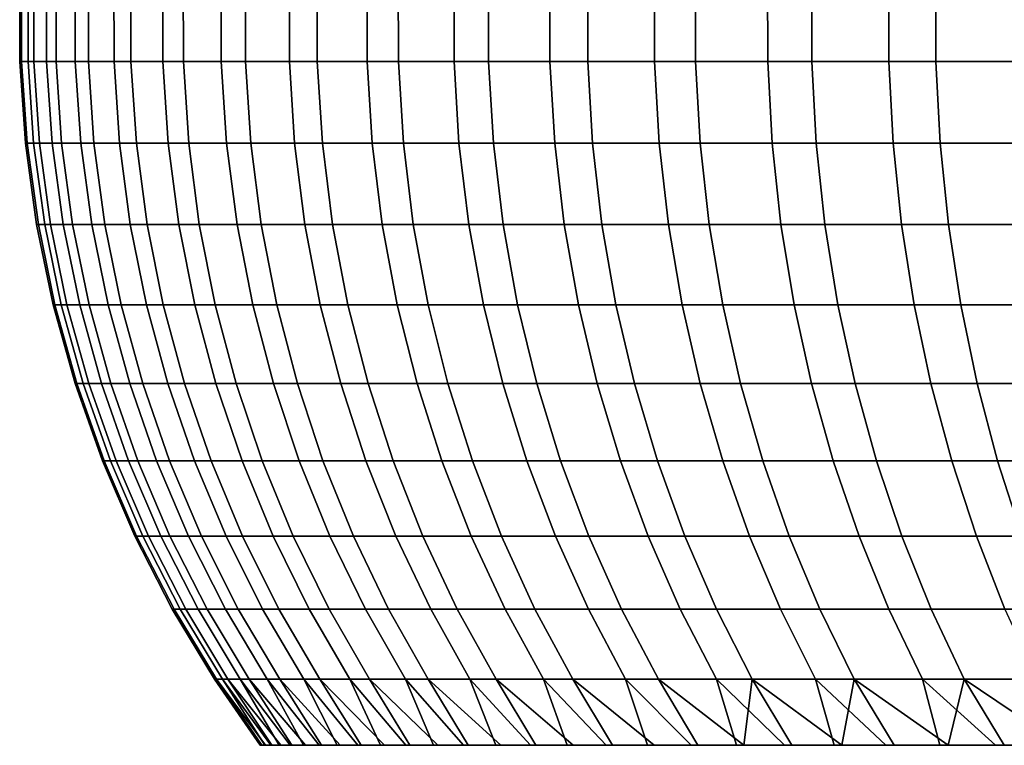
# Model space of a CAD drawing. Header units: metres. Extents: x -365 to 28, y -28 to 28.
# Tile 1 of 256: x -365 to -361, y -3 to 0. Entities that reach past the tile are written whole.
import ezdxf

# ---------------------------------------------------------------- set-up
doc = ezdxf.new("R2010")
doc.units = ezdxf.units.M
doc.layers.add('solid_24_501_103_XXX', color=7, linetype='CONTINUOUS')

msp = doc.modelspace()

# ---------------------------------------------------------------- linework, layer by layer
at = {"layer": 'solid_24_501_103_XXX'}
for points in [[(-365.09848, -0.172356, 246.092911), (-365.090607, -0.172356, 246.889404), (-365.09082, 0.166602, 246.889404), (-365.098663, 0.166602, 246.092911)], [(-365.064026, -0.172356, 245.297134), (-365.09848, -0.172356, 246.092911), (-365.098663, 0.166602, 246.092911), (-365.064209, 0.166602, 245.297119)], [(-365.090607, -0.172356, 246.889404), (-365.040466, -0.172356, 247.684357), (-365.04068, 0.166602, 247.684372), (-365.09082, 0.166602, 246.889404)], [(-364.987396, -0.172356, 244.504288), (-365.064026, -0.172356, 245.297134), (-365.064209, 0.166602, 245.297119), (-364.987579, 0.166602, 244.504272)], [(-365.040466, -0.172356, 247.684357), (-364.948212, -0.172356, 248.475525), (-364.948395, 0.166602, 248.47554), (-365.04068, 0.166602, 247.684372)], [(-364.868744, -0.172356, 243.716644), (-364.987396, -0.172356, 244.504288), (-364.987579, 0.166602, 244.504272), (-364.868958, 0.166602, 243.716614)], [(-364.948212, -0.172356, 248.475525), (-364.814056, -0.172356, 249.260666), (-364.81424, 0.166602, 249.260712), (-364.948395, 0.166602, 248.47554)], [(-364.708466, -0.172356, 242.936417), (-364.868744, -0.172356, 243.716644), (-364.868958, 0.166602, 243.716614), (-364.708649, 0.166602, 242.936371)], [(-364.814056, -0.172356, 249.260666), (-364.638428, -0.172356, 250.037598), (-364.638611, 0.166602, 250.037643), (-364.81424, 0.166602, 249.260712)], [(-364.506989, -0.172356, 242.165787), (-364.708466, -0.172356, 242.936417), (-364.708649, 0.166602, 242.936371), (-364.507172, 0.166602, 242.165726)], [(-364.638428, -0.172356, 250.037598), (-364.421783, -0.172356, 250.804092), (-364.421967, 0.166602, 250.804153), (-364.638611, 0.166602, 250.037643)], [(-364.264862, -0.172356, 241.406952), (-364.506989, -0.172356, 242.165787), (-364.507172, 0.166602, 242.165726), (-364.265045, 0.166602, 241.406876)], [(-364.421783, -0.172356, 250.804092), (-364.164734, -0.172356, 251.558014), (-364.164917, 0.166602, 251.558075), (-364.421967, 0.166602, 250.804153)], [(-363.982819, -0.172356, 240.662033), (-364.264862, -0.172356, 241.406952), (-364.265045, 0.166602, 241.406876), (-363.983002, 0.166602, 240.661957)], [(-364.164734, -0.172356, 251.558014), (-363.868042, -0.172356, 252.297211), (-363.868195, 0.166602, 252.297287), (-364.164917, 0.166602, 251.558075)], [(-363.661591, -0.172356, 239.933136), (-363.982819, -0.172356, 240.662033), (-363.983002, 0.166602, 240.661957), (-363.661774, 0.166602, 239.93306)], [(-363.868042, -0.172356, 252.297211), (-363.532501, -0.172356, 253.019623), (-363.532684, 0.166602, 253.019714), (-363.868195, 0.166602, 252.297287)], [(-363.302124, -0.172356, 239.222336), (-363.661591, -0.172356, 239.933136), (-363.661774, 0.166602, 239.93306), (-363.302307, 0.166602, 239.222244)], [(-363.532501, -0.172356, 253.019623), (-363.159088, -0.172356, 253.723206), (-363.159241, 0.166602, 253.723297), (-363.532684, 0.166602, 253.019714)], [(-362.905457, -0.172356, 238.531616), (-363.302124, -0.172356, 239.222336), (-363.302307, 0.166602, 239.222244), (-362.905609, 0.166602, 238.531509)], [(-363.159088, -0.172356, 253.723206), (-362.74884, -0.172356, 254.40596), (-362.748993, 0.166602, 254.406067), (-363.159241, 0.166602, 253.723297)], [(-362.472626, -0.172356, 237.86293), (-362.905457, -0.172356, 238.531616), (-362.905609, 0.166602, 238.531509), (-362.472809, 0.166602, 237.862823)], [(-362.74884, -0.172356, 254.40596), (-362.302917, -0.172356, 255.065979), (-362.30307, 0.166602, 255.066086), (-362.748993, 0.166602, 254.406067)], [(-362.004944, -0.172356, 237.21817), (-362.472626, -0.172356, 237.86293), (-362.472809, 0.166602, 237.862823), (-362.005096, 0.166602, 237.218048)], [(-362.302917, -0.172356, 255.065979), (-361.822601, -0.172356, 255.701385), (-361.822754, 0.166602, 255.701508), (-362.30307, 0.166602, 255.066086)], [(-361.503662, -0.172356, 236.599152), (-362.004944, -0.172356, 237.21817), (-362.005096, 0.166602, 237.218048), (-361.503815, 0.166602, 236.59903)], [(-361.822601, -0.172356, 255.701385), (-361.309204, -0.172356, 256.310394), (-361.309357, 0.166602, 256.310516), (-361.822754, 0.166602, 255.701508)], [(-360.970245, -0.172356, 236.007614), (-361.503662, -0.172356, 236.599152), (-361.503815, 0.166602, 236.59903), (-360.970367, 0.166602, 236.007477)], [(-361.309204, -0.172356, 256.310394), (-360.764221, -0.172356, 256.891296), (-360.764343, 0.166602, 256.891418), (-361.309357, 0.166602, 256.310516)], [(-365.075317, -0.510523, 246.093292), (-365.067474, -0.510523, 246.888565), (-365.090607, -0.172356, 246.889404), (-365.09848, -0.172356, 246.092911)], [(-365.040924, -0.510523, 245.298737), (-365.075317, -0.510523, 246.093292), (-365.09848, -0.172356, 246.092911), (-365.064026, -0.172356, 245.297134)], [(-365.067474, -0.510523, 246.888565), (-365.017426, -0.510523, 247.682281), (-365.040466, -0.172356, 247.684357), (-365.090607, -0.172356, 246.889404)], [(-364.964386, -0.510523, 244.507141), (-365.040924, -0.510523, 245.298737), (-365.064026, -0.172356, 245.297134), (-364.987396, -0.172356, 244.504288)], [(-365.017426, -0.510523, 247.682281), (-364.925293, -0.510523, 248.472229), (-364.948212, -0.172356, 248.475525), (-365.040466, -0.172356, 247.684357)], [(-364.845947, -0.510523, 243.720703), (-364.964386, -0.510523, 244.507141), (-364.987396, -0.172356, 244.504288), (-364.868744, -0.172356, 243.716644)], [(-364.925293, -0.510523, 248.472229), (-364.791351, -0.510523, 249.256165), (-364.814056, -0.172356, 249.260666), (-364.948212, -0.172356, 248.475525)], [(-364.685913, -0.510523, 242.941681), (-364.845947, -0.510523, 243.720703), (-364.868744, -0.172356, 243.716644), (-364.708466, -0.172356, 242.936417)], [(-364.791351, -0.510523, 249.256165), (-364.615967, -0.510523, 250.031891), (-364.638428, -0.172356, 250.037598), (-364.814056, -0.172356, 249.260666)], [(-364.484741, -0.510523, 242.172241), (-364.685913, -0.510523, 242.941681), (-364.708466, -0.172356, 242.936417), (-364.506989, -0.172356, 242.165787)], [(-364.615967, -0.510523, 250.031891), (-364.399658, -0.510523, 250.797211), (-364.421783, -0.172356, 250.804092), (-364.638428, -0.172356, 250.037598)], [(-364.243011, -0.510523, 241.414566), (-364.484741, -0.510523, 242.172241), (-364.506989, -0.172356, 242.165787), (-364.264862, -0.172356, 241.406952)], [(-364.399658, -0.510523, 250.797211), (-364.143005, -0.510523, 251.549957), (-364.164734, -0.172356, 251.558014), (-364.421783, -0.172356, 250.804092)], [(-363.961365, -0.510523, 240.670807), (-364.243011, -0.510523, 241.414566), (-364.264862, -0.172356, 241.406952), (-363.982819, -0.172356, 240.662033)], [(-364.143005, -0.510523, 251.549957), (-363.846771, -0.510523, 252.288025), (-363.868042, -0.172356, 252.297211), (-364.164734, -0.172356, 251.558014)], [(-363.640656, -0.510523, 239.943039), (-363.961365, -0.510523, 240.670807), (-363.982819, -0.172356, 240.662033), (-363.661591, -0.172356, 239.933136)], [(-363.846771, -0.510523, 252.288025), (-363.511749, -0.510523, 253.009323), (-363.532501, -0.172356, 253.019623), (-363.868042, -0.172356, 252.297211)], [(-363.281769, -0.510523, 239.233322), (-363.640656, -0.510523, 239.943039), (-363.661591, -0.172356, 239.933136), (-363.302124, -0.172356, 239.222336)], [(-363.511749, -0.510523, 253.009323), (-363.138916, -0.510523, 253.711807), (-363.159088, -0.172356, 253.723206), (-363.532501, -0.172356, 253.019623)], [(-362.885681, -0.510523, 238.543671), (-363.281769, -0.510523, 239.233322), (-363.302124, -0.172356, 239.222336), (-362.905457, -0.172356, 238.531616)], [(-363.138916, -0.510523, 253.711807), (-362.729309, -0.510523, 254.393509), (-362.74884, -0.172356, 254.40596), (-363.159088, -0.172356, 253.723206)], [(-362.453522, -0.510523, 237.876022), (-362.885681, -0.510523, 238.543671), (-362.905457, -0.172356, 238.531616), (-362.472626, -0.172356, 237.86293)], [(-362.729309, -0.510523, 254.393509), (-362.284088, -0.510523, 255.052505), (-362.302917, -0.172356, 255.065979), (-362.74884, -0.172356, 254.40596)], [(-361.986572, -0.510523, 237.232254), (-362.453522, -0.510523, 237.876022), (-362.472626, -0.172356, 237.86293), (-362.004944, -0.172356, 237.21817)], [(-362.284088, -0.510523, 255.052505), (-361.804504, -0.510523, 255.686935), (-361.822601, -0.172356, 255.701385), (-362.302917, -0.172356, 255.065979)], [(-361.486053, -0.510523, 236.614197), (-361.986572, -0.510523, 237.232254), (-362.004944, -0.172356, 237.21817), (-361.503662, -0.172356, 236.599152)], [(-361.804504, -0.510523, 255.686935), (-361.291901, -0.510523, 256.295013), (-361.309204, -0.172356, 256.310394), (-361.822601, -0.172356, 255.701385)], [(-360.953461, -0.510523, 236.023575), (-361.486053, -0.510523, 236.614197), (-361.503662, -0.172356, 236.599152), (-360.970245, -0.172356, 236.007614)], [(-361.291901, -0.510523, 256.295013), (-360.747742, -0.510523, 256.875), (-360.764221, -0.172356, 256.891296), (-361.309204, -0.172356, 256.310394)], [(-365.075317, -0.510523, 246.093292), (-365.040924, -0.510523, 245.298737), (-364.995026, -0.846343, 245.301956), (-365.029297, -0.846343, 246.09407)], [(-365.067474, -0.510523, 246.888565), (-365.075317, -0.510523, 246.093292), (-365.029297, -0.846343, 246.09407), (-365.021484, -0.846343, 246.886887)], [(-365.017426, -0.510523, 247.682281), (-365.067474, -0.510523, 246.888565), (-365.021484, -0.846343, 246.886887), (-364.971588, -0.846343, 247.678162)], [(-365.040924, -0.510523, 245.298737), (-364.964386, -0.510523, 244.507141), (-364.918732, -0.846343, 244.512772), (-364.995026, -0.846343, 245.301956)], [(-364.925293, -0.510523, 248.472229), (-365.017426, -0.510523, 247.682281), (-364.971588, -0.846343, 247.678162), (-364.87973, -0.846343, 248.465683)], [(-364.964386, -0.510523, 244.507141), (-364.845947, -0.510523, 243.720703), (-364.800629, -0.846343, 243.72876), (-364.918732, -0.846343, 244.512772)], [(-364.791351, -0.510523, 249.256165), (-364.925293, -0.510523, 248.472229), (-364.87973, -0.846343, 248.465683), (-364.746216, -0.846343, 249.247208)], [(-364.845947, -0.510523, 243.720703), (-364.685913, -0.510523, 242.941681), (-364.641113, -0.846343, 242.952133), (-364.800629, -0.846343, 243.72876)], [(-364.615967, -0.510523, 250.031891), (-364.791351, -0.510523, 249.256165), (-364.746216, -0.846343, 249.247208), (-364.571381, -0.846343, 250.020554)], [(-364.685913, -0.510523, 242.941681), (-364.484741, -0.510523, 242.172241), (-364.440552, -0.846343, 242.185059), (-364.641113, -0.846343, 242.952133)], [(-364.399658, -0.510523, 250.797211), (-364.615967, -0.510523, 250.031891), (-364.571381, -0.846343, 250.020554), (-364.355713, -0.846343, 250.783508)], [(-364.484741, -0.510523, 242.172241), (-364.243011, -0.510523, 241.414566), (-364.199554, -0.846343, 241.429718), (-364.440552, -0.846343, 242.185059)], [(-364.143005, -0.510523, 251.549957), (-364.399658, -0.510523, 250.797211), (-364.355713, -0.846343, 250.783508), (-364.099884, -0.846343, 251.533951)], [(-364.243011, -0.510523, 241.414566), (-363.961365, -0.510523, 240.670807), (-363.918793, -0.846343, 240.688232), (-364.199554, -0.846343, 241.429718)], [(-363.846771, -0.510523, 252.288025), (-364.143005, -0.510523, 251.549957), (-364.099884, -0.846343, 251.533951), (-363.804535, -0.846343, 252.269745)], [(-363.961365, -0.510523, 240.670807), (-363.640656, -0.510523, 239.943039), (-363.59906, -0.846343, 239.962708), (-363.918793, -0.846343, 240.688232)], [(-363.511749, -0.510523, 253.009323), (-363.846771, -0.510523, 252.288025), (-363.804535, -0.846343, 252.269745), (-363.470551, -0.846343, 252.988831)], [(-363.640656, -0.510523, 239.943039), (-363.281769, -0.510523, 239.233322), (-363.241241, -0.846343, 239.255173), (-363.59906, -0.846343, 239.962708)], [(-363.138916, -0.510523, 253.711807), (-363.511749, -0.510523, 253.009323), (-363.470551, -0.846343, 252.988831), (-363.098846, -0.846343, 253.689163)], [(-363.281769, -0.510523, 239.233322), (-362.885681, -0.510523, 238.543671), (-362.846405, -0.846343, 238.567642), (-363.241241, -0.846343, 239.255173)], [(-362.729309, -0.510523, 254.393509), (-363.138916, -0.510523, 253.711807), (-363.098846, -0.846343, 253.689163), (-362.690521, -0.846343, 254.368774)], [(-362.885681, -0.510523, 238.543671), (-362.453522, -0.510523, 237.876022), (-362.415588, -0.846343, 237.902054), (-362.846405, -0.846343, 238.567642)], [(-362.284088, -0.510523, 255.052505), (-362.729309, -0.510523, 254.393509), (-362.690521, -0.846343, 254.368774), (-362.246643, -0.846343, 255.025742)], [(-362.453522, -0.510523, 237.876022), (-361.986572, -0.510523, 237.232254), (-361.950043, -0.846343, 237.260269), (-362.415588, -0.846343, 237.902054)], [(-361.804504, -0.510523, 255.686935), (-362.284088, -0.510523, 255.052505), (-362.246643, -0.846343, 255.025742), (-361.768524, -0.846343, 255.658218)], [(-361.986572, -0.510523, 237.232254), (-361.486053, -0.510523, 236.614197), (-361.45108, -0.846343, 236.644104), (-361.950043, -0.846343, 237.260269)], [(-361.291901, -0.510523, 256.295013), (-361.804504, -0.510523, 255.686935), (-361.768524, -0.846343, 255.658218), (-361.257507, -0.846343, 256.264404)], [(-361.486053, -0.510523, 236.614197), (-360.953461, -0.510523, 236.023575), (-360.920105, -0.846343, 236.055298), (-361.45108, -0.846343, 236.644104)], [(-360.747742, -0.510523, 256.875), (-361.291901, -0.510523, 256.295013), (-361.257507, -0.846343, 256.264404), (-360.715027, -0.846343, 256.842621)], [(-365.029297, -0.846343, 246.09407), (-364.995026, -0.846343, 245.301956), (-364.926514, -1.178274, 245.306747), (-364.960632, -1.178274, 246.095215)], [(-365.021484, -0.846343, 246.886887), (-365.029297, -0.846343, 246.09407), (-364.960632, -1.178274, 246.095215), (-364.95285, -1.178274, 246.884384)], [(-364.971588, -0.846343, 247.678162), (-365.021484, -0.846343, 246.886887), (-364.95285, -1.178274, 246.884384), (-364.903198, -1.178274, 247.672028)], [(-364.995026, -0.846343, 245.301956), (-364.918732, -0.846343, 244.512772), (-364.850586, -1.178274, 244.521194), (-364.926514, -1.178274, 245.306747)], [(-364.87973, -0.846343, 248.465683), (-364.971588, -0.846343, 247.678162), (-364.903198, -1.178274, 247.672028), (-364.811768, -1.178274, 248.455917)], [(-364.918732, -0.846343, 244.512772), (-364.800629, -0.846343, 243.72876), (-364.733032, -1.178274, 243.740784), (-364.850586, -1.178274, 244.521194)], [(-364.746216, -0.846343, 249.247208), (-364.87973, -0.846343, 248.465683), (-364.811768, -1.178274, 248.455917), (-364.678864, -1.178274, 249.233856)], [(-364.800629, -0.846343, 243.72876), (-364.641113, -0.846343, 242.952133), (-364.574219, -1.178274, 242.967728), (-364.733032, -1.178274, 243.740784)], [(-364.571381, -0.846343, 250.020554), (-364.746216, -0.846343, 249.247208), (-364.678864, -1.178274, 249.233856), (-364.504822, -1.178274, 250.003632)], [(-364.641113, -0.846343, 242.952133), (-364.440552, -0.846343, 242.185059), (-364.374603, -1.178274, 242.204178), (-364.574219, -1.178274, 242.967728)], [(-364.355713, -0.846343, 250.783508), (-364.571381, -0.846343, 250.020554), (-364.504822, -1.178274, 250.003632), (-364.290161, -1.178274, 250.763092)], [(-364.440552, -0.846343, 242.185059), (-364.199554, -0.846343, 241.429718), (-364.134705, -1.178274, 241.452316), (-364.374603, -1.178274, 242.204178)], [(-364.099884, -0.846343, 251.533951), (-364.355713, -0.846343, 250.783508), (-364.290161, -1.178274, 250.763092), (-364.035492, -1.178274, 251.510086)], [(-364.199554, -0.846343, 241.429718), (-363.918793, -0.846343, 240.688232), (-363.855255, -1.178274, 240.714249), (-364.134705, -1.178274, 241.452316)], [(-363.804535, -0.846343, 252.269745), (-364.099884, -0.846343, 251.533951), (-364.035492, -1.178274, 251.510086), (-363.741516, -1.178274, 252.242493)], [(-363.918793, -0.846343, 240.688232), (-363.59906, -0.846343, 239.962708), (-363.536987, -1.178274, 239.992065), (-363.855255, -1.178274, 240.714249)], [(-363.470551, -0.846343, 252.988831), (-363.804535, -0.846343, 252.269745), (-363.741516, -1.178274, 252.242493), (-363.409058, -1.178274, 252.958267)], [(-363.59906, -0.846343, 239.962708), (-363.241241, -0.846343, 239.255173), (-363.180817, -1.178274, 239.287781), (-363.536987, -1.178274, 239.992065)], [(-363.098846, -0.846343, 253.689163), (-363.470551, -0.846343, 252.988831), (-363.409058, -1.178274, 252.958267), (-363.039093, -1.178274, 253.655365)], [(-363.241241, -0.846343, 239.255173), (-362.846405, -0.846343, 238.567642), (-362.787781, -1.178274, 238.603409), (-363.180817, -1.178274, 239.287781)], [(-362.690521, -0.846343, 254.368774), (-363.098846, -0.846343, 253.689163), (-363.039093, -1.178274, 253.655365), (-362.632599, -1.178274, 254.331848)], [(-362.846405, -0.846343, 238.567642), (-362.415588, -0.846343, 237.902054), (-362.358948, -1.178274, 237.940872), (-362.787781, -1.178274, 238.603409)], [(-362.246643, -0.846343, 255.025742), (-362.690521, -0.846343, 254.368774), (-362.632599, -1.178274, 254.331848), (-362.190796, -1.178274, 254.985809)], [(-362.415588, -0.846343, 237.902054), (-361.950043, -0.846343, 237.260269), (-361.895538, -1.178274, 237.302048), (-362.358948, -1.178274, 237.940872)], [(-361.768524, -0.846343, 255.658218), (-362.246643, -0.846343, 255.025742), (-362.190796, -1.178274, 254.985809), (-361.714874, -1.178274, 255.615372)], [(-361.950043, -0.846343, 237.260269), (-361.45108, -0.846343, 236.644104), (-361.398895, -1.178274, 236.688705), (-361.895538, -1.178274, 237.302048)], [(-361.257507, -0.846343, 256.264404), (-361.768524, -0.846343, 255.658218), (-361.714874, -1.178274, 255.615372), (-361.206207, -1.178274, 256.218781)], [(-361.45108, -0.846343, 236.644104), (-360.920105, -0.846343, 236.055298), (-360.870361, -1.178274, 236.102615), (-361.398895, -1.178274, 236.688705)], [(-360.715027, -0.846343, 256.842621), (-361.257507, -0.846343, 256.264404), (-361.206207, -1.178274, 256.218781), (-360.666229, -1.178274, 256.794342)], [(-364.960632, -1.178274, 246.095215), (-364.926514, -1.178274, 245.306747), (-364.835754, -1.504789, 245.313095), (-364.869659, -1.504789, 246.096725)], [(-364.95285, -1.178274, 246.884384), (-364.960632, -1.178274, 246.095215), (-364.869659, -1.504789, 246.096725), (-364.861938, -1.504789, 246.881073)], [(-364.903198, -1.178274, 247.672028), (-364.95285, -1.178274, 246.884384), (-364.861938, -1.504789, 246.881073), (-364.812561, -1.504789, 247.663895)], [(-364.926514, -1.178274, 245.306747), (-364.850586, -1.178274, 244.521194), (-364.760284, -1.504789, 244.532349), (-364.835754, -1.504789, 245.313095)], [(-364.811768, -1.178274, 248.455917), (-364.903198, -1.178274, 247.672028), (-364.812561, -1.504789, 247.663895), (-364.72168, -1.504789, 248.442978)], [(-364.850586, -1.178274, 244.521194), (-364.733032, -1.178274, 243.740784), (-364.643463, -1.504789, 243.756729), (-364.760284, -1.504789, 244.532349)], [(-364.678864, -1.178274, 249.233856), (-364.811768, -1.178274, 248.455917), (-364.72168, -1.504789, 248.442978), (-364.5896, -1.504789, 249.216156)], [(-364.733032, -1.178274, 243.740784), (-364.574219, -1.178274, 242.967728), (-364.485626, -1.504789, 242.988403), (-364.643463, -1.504789, 243.756729)], [(-364.504822, -1.178274, 250.003632), (-364.678864, -1.178274, 249.233856), (-364.5896, -1.504789, 249.216156), (-364.416626, -1.504789, 249.981216)], [(-364.574219, -1.178274, 242.967728), (-364.374603, -1.178274, 242.204178), (-364.287201, -1.504789, 242.229538), (-364.485626, -1.504789, 242.988403)], [(-364.290161, -1.178274, 250.763092), (-364.504822, -1.178274, 250.003632), (-364.416626, -1.504789, 249.981216), (-364.203278, -1.504789, 250.736023)], [(-364.374603, -1.178274, 242.204178), (-364.134705, -1.178274, 241.452316), (-364.048798, -1.504789, 241.482269), (-364.287201, -1.504789, 242.229538)], [(-364.035492, -1.178274, 251.510086), (-364.290161, -1.178274, 250.763092), (-364.203278, -1.504789, 250.736023), (-363.950165, -1.504789, 251.478439)], [(-364.134705, -1.178274, 241.452316), (-363.855255, -1.178274, 240.714249), (-363.771027, -1.504789, 240.748718), (-364.048798, -1.504789, 241.482269)], [(-363.741516, -1.178274, 252.242493), (-364.035492, -1.178274, 251.510086), (-363.950165, -1.504789, 251.478439), (-363.65799, -1.504789, 252.20636)], [(-363.855255, -1.178274, 240.714249), (-363.536987, -1.178274, 239.992065), (-363.454712, -1.504789, 240.03096), (-363.771027, -1.504789, 240.748718)], [(-363.409058, -1.178274, 252.958267), (-363.741516, -1.178274, 252.242493), (-363.65799, -1.504789, 252.20636), (-363.327576, -1.504789, 252.917755)], [(-363.536987, -1.178274, 239.992065), (-363.180817, -1.178274, 239.287781), (-363.100739, -1.504789, 239.330994), (-363.454712, -1.504789, 240.03096)], [(-363.039093, -1.178274, 253.655365), (-363.409058, -1.178274, 252.958267), (-363.327576, -1.504789, 252.917755), (-362.959869, -1.504789, 253.610596)], [(-363.180817, -1.178274, 239.287781), (-362.787781, -1.178274, 238.603409), (-362.710083, -1.504789, 238.650818), (-363.100739, -1.504789, 239.330994)], [(-362.632599, -1.178274, 254.331848), (-363.039093, -1.178274, 253.655365), (-362.959869, -1.504789, 253.610596), (-362.555878, -1.504789, 254.282928)], [(-362.787781, -1.178274, 238.603409), (-362.358948, -1.178274, 237.940872), (-362.283905, -1.504789, 237.992325), (-362.710083, -1.504789, 238.650818)], [(-362.190796, -1.178274, 254.985809), (-362.632599, -1.178274, 254.331848), (-362.555878, -1.504789, 254.282928), (-362.11676, -1.504789, 254.932877)], [(-362.358948, -1.178274, 237.940872), (-361.895538, -1.178274, 237.302048), (-361.823334, -1.504789, 237.357407), (-362.283905, -1.504789, 237.992325)], [(-361.714874, -1.178274, 255.615372), (-362.190796, -1.178274, 254.985809), (-362.11676, -1.504789, 254.932877), (-361.643768, -1.504789, 255.558594)], [(-361.895538, -1.178274, 237.302048), (-361.398895, -1.178274, 236.688705), (-361.329712, -1.504789, 236.747833), (-361.823334, -1.504789, 237.357407)], [(-361.206207, -1.178274, 256.218781), (-361.714874, -1.178274, 255.615372), (-361.643768, -1.504789, 255.558594), (-361.138214, -1.504789, 256.158295)], [(-361.398895, -1.178274, 236.688705), (-360.870361, -1.178274, 236.102615), (-360.804413, -1.504789, 236.165329), (-361.329712, -1.504789, 236.747833)], [(-360.666229, -1.178274, 256.794342), (-361.206207, -1.178274, 256.218781), (-361.138214, -1.504789, 256.158295), (-360.601532, -1.504789, 256.730347)], [(-364.869659, -1.504789, 246.096725), (-364.835754, -1.504789, 245.313095), (-364.723114, -1.824389, 245.320969), (-364.756775, -1.824389, 246.098618)], [(-364.861938, -1.504789, 246.881073), (-364.869659, -1.504789, 246.096725), (-364.756775, -1.824389, 246.098618), (-364.749084, -1.824389, 246.876953)], [(-364.812561, -1.504789, 247.663895), (-364.861938, -1.504789, 246.881073), (-364.749084, -1.824389, 246.876953), (-364.700104, -1.824389, 247.653793)], [(-364.835754, -1.504789, 245.313095), (-364.760284, -1.504789, 244.532349), (-364.648224, -1.824389, 244.546204), (-364.723114, -1.824389, 245.320969)], [(-364.72168, -1.504789, 248.442978), (-364.812561, -1.504789, 247.663895), (-364.700104, -1.824389, 247.653793), (-364.609924, -1.824389, 248.426926)], [(-364.760284, -1.504789, 244.532349), (-364.643463, -1.504789, 243.756729), (-364.532288, -1.824389, 243.776505), (-364.648224, -1.824389, 244.546204)], [(-364.5896, -1.504789, 249.216156), (-364.72168, -1.504789, 248.442978), (-364.609924, -1.824389, 248.426926), (-364.478851, -1.824389, 249.194183)], [(-364.643463, -1.504789, 243.756729), (-364.485626, -1.504789, 242.988403), (-364.375641, -1.824389, 243.014053), (-364.532288, -1.824389, 243.776505)], [(-364.416626, -1.504789, 249.981216), (-364.5896, -1.504789, 249.216156), (-364.478851, -1.824389, 249.194183), (-364.30719, -1.824389, 249.9534)], [(-364.485626, -1.504789, 242.988403), (-364.287201, -1.504789, 242.229538), (-364.178772, -1.824389, 242.260986), (-364.375641, -1.824389, 243.014053)], [(-364.203278, -1.504789, 250.736023), (-364.416626, -1.504789, 249.981216), (-364.30719, -1.824389, 249.9534), (-364.09549, -1.824389, 250.702438)], [(-364.287201, -1.504789, 242.229538), (-364.048798, -1.504789, 241.482269), (-363.942169, -1.824389, 241.51944), (-364.178772, -1.824389, 242.260986)], [(-363.950165, -1.504789, 251.478439), (-364.203278, -1.504789, 250.736023), (-364.09549, -1.824389, 250.702438), (-363.844299, -1.824389, 251.439178)], [(-364.048798, -1.504789, 241.482269), (-363.771027, -1.504789, 240.748718), (-363.666534, -1.824389, 240.791489), (-363.942169, -1.824389, 241.51944)], [(-363.65799, -1.504789, 252.20636), (-363.950165, -1.504789, 251.478439), (-363.844299, -1.824389, 251.439178), (-363.554352, -1.824389, 252.161545)], [(-363.771027, -1.504789, 240.748718), (-363.454712, -1.504789, 240.03096), (-363.352631, -1.824389, 240.079208), (-363.666534, -1.824389, 240.791489)], [(-363.327576, -1.504789, 252.917755), (-363.65799, -1.504789, 252.20636), (-363.554352, -1.824389, 252.161545), (-363.226471, -1.824389, 252.867493)], [(-363.454712, -1.504789, 240.03096), (-363.100739, -1.504789, 239.330994), (-363.001373, -1.824389, 239.384598), (-363.352631, -1.824389, 240.079208)], [(-362.959869, -1.504789, 253.610596), (-363.327576, -1.504789, 252.917755), (-363.226471, -1.824389, 252.867493), (-362.861572, -1.824389, 253.555023)], [(-363.100739, -1.504789, 239.330994), (-362.710083, -1.504789, 238.650818), (-362.613708, -1.824389, 238.709625), (-363.001373, -1.824389, 239.384598)], [(-362.555878, -1.504789, 254.282928), (-362.959869, -1.504789, 253.610596), (-362.861572, -1.824389, 253.555023), (-362.460693, -1.824389, 254.222229)], [(-362.710083, -1.504789, 238.650818), (-362.283905, -1.504789, 237.992325), (-362.190765, -1.824389, 238.056183), (-362.613708, -1.824389, 238.709625)], [(-362.11676, -1.504789, 254.932877), (-362.555878, -1.504789, 254.282928), (-362.460693, -1.824389, 254.222229), (-362.024933, -1.824389, 254.867203)], [(-362.283905, -1.504789, 237.992325), (-361.823334, -1.504789, 237.357407), (-361.733734, -1.824389, 237.426117), (-362.190765, -1.824389, 238.056183)], [(-361.643768, -1.504789, 255.558594), (-362.11676, -1.504789, 254.932877), (-362.024933, -1.824389, 254.867203), (-361.555542, -1.824389, 255.488129)], [(-361.823334, -1.504789, 237.357407), (-361.329712, -1.504789, 236.747833), (-361.243866, -1.824389, 236.821198), (-361.733734, -1.824389, 237.426117)], [(-361.138214, -1.504789, 256.158295), (-361.643768, -1.504789, 255.558594), (-361.555542, -1.824389, 255.488129), (-361.053864, -1.824389, 256.083252)], [(-361.329712, -1.504789, 236.747833), (-360.804413, -1.504789, 236.165329), (-360.722595, -1.824389, 236.243149), (-361.243866, -1.824389, 236.821198)], [(-360.601532, -1.504789, 256.730347), (-361.138214, -1.504789, 256.158295), (-361.053864, -1.824389, 256.083252), (-360.521271, -1.824389, 256.650909)], [(-364.756775, -1.824389, 246.098618), (-364.723114, -1.824389, 245.320969), (-364.589142, -2.135605, 245.330338), (-364.622467, -2.135605, 246.100861)], [(-364.749084, -1.824389, 246.876953), (-364.756775, -1.824389, 246.098618), (-364.622467, -2.135605, 246.100861), (-364.614868, -2.135605, 246.87207)], [(-364.700104, -1.824389, 247.653793), (-364.749084, -1.824389, 246.876953), (-364.614868, -2.135605, 246.87207), (-364.566315, -2.135605, 247.641785)], [(-364.723114, -1.824389, 245.320969), (-364.648224, -1.824389, 244.546204), (-364.514923, -2.135605, 244.562668), (-364.589142, -2.135605, 245.330338)], [(-364.609924, -1.824389, 248.426926), (-364.700104, -1.824389, 247.653793), (-364.566315, -2.135605, 247.641785), (-364.47699, -2.135605, 248.407837)], [(-364.648224, -1.824389, 244.546204), (-364.532288, -1.824389, 243.776505), (-364.400055, -2.135605, 243.800018), (-364.514923, -2.135605, 244.562668)], [(-364.478851, -1.824389, 249.194183), (-364.609924, -1.824389, 248.426926), (-364.47699, -2.135605, 248.407837), (-364.347107, -2.135605, 249.16806)], [(-364.532288, -1.824389, 243.776505), (-364.375641, -1.824389, 243.014053), (-364.244873, -2.135605, 243.044556), (-364.400055, -2.135605, 243.800018)], [(-364.30719, -1.824389, 249.9534), (-364.478851, -1.824389, 249.194183), (-364.347107, -2.135605, 249.16806), (-364.177032, -2.135605, 249.920319)], [(-364.375641, -1.824389, 243.014053), (-364.178772, -1.824389, 242.260986), (-364.049774, -2.135605, 242.298401), (-364.244873, -2.135605, 243.044556)], [(-364.09549, -1.824389, 250.702438), (-364.30719, -1.824389, 249.9534), (-364.177032, -2.135605, 249.920319), (-363.967255, -2.135605, 250.662491)], [(-364.178772, -1.824389, 242.260986), (-363.942169, -1.824389, 241.51944), (-363.815338, -2.135605, 241.563644), (-364.049774, -2.135605, 242.298401)], [(-363.844299, -1.824389, 251.439178), (-364.09549, -1.824389, 250.702438), (-363.967255, -2.135605, 250.662491), (-363.718384, -2.135605, 251.392471)], [(-363.942169, -1.824389, 241.51944), (-363.666534, -1.824389, 240.791489), (-363.542236, -2.135605, 240.842377), (-363.815338, -2.135605, 241.563644)], [(-363.554352, -1.824389, 252.161545), (-363.844299, -1.824389, 251.439178), (-363.718384, -2.135605, 251.392471), (-363.431091, -2.135605, 252.108215)], [(-363.666534, -1.824389, 240.791489), (-363.352631, -1.824389, 240.079208), (-363.231232, -2.135605, 240.136612), (-363.542236, -2.135605, 240.842377)], [(-363.226471, -1.824389, 252.867493), (-363.554352, -1.824389, 252.161545), (-363.431091, -2.135605, 252.108215), (-363.106201, -2.135605, 252.807693)], [(-363.352631, -1.824389, 240.079208), (-363.001373, -1.824389, 239.384598), (-362.883179, -2.135605, 239.44838), (-363.231232, -2.135605, 240.136612)], [(-362.861572, -1.824389, 253.555023), (-363.226471, -1.824389, 252.867493), (-363.106201, -2.135605, 252.807693), (-362.744659, -2.135605, 253.488937)], [(-363.001373, -1.824389, 239.384598), (-362.613708, -1.824389, 238.709625), (-362.499054, -2.135605, 238.779587), (-362.883179, -2.135605, 239.44838)], [(-362.460693, -1.824389, 254.222229), (-362.861572, -1.824389, 253.555023), (-362.744659, -2.135605, 253.488937), (-362.347443, -2.135605, 254.150024)], [(-362.613708, -1.824389, 238.709625), (-362.190765, -1.824389, 238.056183), (-362.079987, -2.135605, 238.132126), (-362.499054, -2.135605, 238.779587)], [(-362.024933, -1.824389, 254.867203), (-362.460693, -1.824389, 254.222229), (-362.347443, -2.135605, 254.150024), (-361.91568, -2.135605, 254.789093)], [(-362.190765, -1.824389, 238.056183), (-361.733734, -1.824389, 237.426117), (-361.627136, -2.135605, 237.507828), (-362.079987, -2.135605, 238.132126)], [(-361.555542, -1.824389, 255.488129), (-362.024933, -1.824389, 254.867203), (-361.91568, -2.135605, 254.789093), (-361.450592, -2.135605, 255.404327)], [(-361.733734, -1.824389, 237.426117), (-361.243866, -1.824389, 236.821198), (-361.141785, -2.135605, 236.908463), (-361.627136, -2.135605, 237.507828)], [(-361.053864, -1.824389, 256.083252), (-361.555542, -1.824389, 255.488129), (-361.450592, -2.135605, 255.404327), (-360.953491, -2.135605, 255.994003)], [(-361.243866, -1.824389, 236.821198), (-360.722595, -1.824389, 236.243149), (-360.625275, -2.135605, 236.335709), (-361.141785, -2.135605, 236.908463)], [(-360.521271, -1.824389, 256.650909), (-361.053864, -1.824389, 256.083252), (-360.953491, -2.135605, 255.994003), (-360.425812, -2.135605, 256.556458)], [(-364.622467, -2.135605, 246.100861), (-364.589142, -2.135605, 245.330338), (-364.434418, -2.437006, 245.341156), (-364.467407, -2.437006, 246.103455)], [(-364.614868, -2.135605, 246.87207), (-364.622467, -2.135605, 246.100861), (-364.467407, -2.437006, 246.103455), (-364.4599, -2.437006, 246.866425)], [(-364.566315, -2.135605, 247.641785), (-364.614868, -2.135605, 246.87207), (-364.4599, -2.437006, 246.866425), (-364.411865, -2.437006, 247.627914)], [(-364.589142, -2.135605, 245.330338), (-364.514923, -2.135605, 244.562668), (-364.361023, -2.437006, 244.58168), (-364.434418, -2.437006, 245.341156)], [(-364.47699, -2.135605, 248.407837), (-364.566315, -2.135605, 247.641785), (-364.411865, -2.437006, 247.627914), (-364.323486, -2.437006, 248.385788)], [(-364.514923, -2.135605, 244.562668), (-364.400055, -2.135605, 243.800018), (-364.247375, -2.437006, 243.827194), (-364.361023, -2.437006, 244.58168)], [(-364.347107, -2.135605, 249.16806), (-364.47699, -2.135605, 248.407837), (-364.323486, -2.437006, 248.385788), (-364.194977, -2.437006, 249.137894)], [(-364.400055, -2.135605, 243.800018), (-364.244873, -2.135605, 243.044556), (-364.093842, -2.437006, 243.079788), (-364.247375, -2.437006, 243.827194)], [(-364.177032, -2.135605, 249.920319), (-364.347107, -2.135605, 249.16806), (-364.194977, -2.437006, 249.137894), (-364.026733, -2.437006, 249.882126)], [(-364.244873, -2.135605, 243.044556), (-364.049774, -2.135605, 242.298401), (-363.900818, -2.437006, 242.341599), (-364.093842, -2.437006, 243.079788)], [(-363.967255, -2.135605, 250.662491), (-364.177032, -2.135605, 249.920319), (-364.026733, -2.437006, 249.882126), (-363.819183, -2.437006, 250.616364)], [(-364.049774, -2.135605, 242.298401), (-363.815338, -2.135605, 241.563644), (-363.668915, -2.437006, 241.614685), (-363.900818, -2.437006, 242.341599)], [(-363.718384, -2.135605, 251.392471), (-363.967255, -2.135605, 250.662491), (-363.819183, -2.437006, 250.616364), (-363.572968, -2.437006, 251.338547)], [(-363.815338, -2.135605, 241.563644), (-363.542236, -2.135605, 240.842377), (-363.398712, -2.437006, 240.901123), (-363.668915, -2.437006, 241.614685)], [(-363.431091, -2.135605, 252.108215), (-363.718384, -2.135605, 251.392471), (-363.572968, -2.437006, 251.338547), (-363.288757, -2.437006, 252.046646)], [(-363.542236, -2.135605, 240.842377), (-363.231232, -2.135605, 240.136612), (-363.091003, -2.437006, 240.202911), (-363.398712, -2.437006, 240.901123)], [(-363.106201, -2.135605, 252.807693), (-363.431091, -2.135605, 252.108215), (-363.288757, -2.437006, 252.046646), (-362.967346, -2.437006, 252.738663)], [(-363.231232, -2.135605, 240.136612), (-362.883179, -2.135605, 239.44838), (-362.746674, -2.437006, 239.522018), (-363.091003, -2.437006, 240.202911)], [(-362.744659, -2.135605, 253.488937), (-363.106201, -2.135605, 252.807693), (-362.967346, -2.437006, 252.738663), (-362.60965, -2.437006, 253.412628)], [(-362.883179, -2.135605, 239.44838), (-362.499054, -2.135605, 238.779587), (-362.366699, -2.437006, 238.860367), (-362.746674, -2.437006, 239.522018)], [(-362.347443, -2.135605, 254.150024), (-362.744659, -2.135605, 253.488937), (-362.60965, -2.437006, 253.412628), (-362.216675, -2.437006, 254.06665)], [(-362.499054, -2.135605, 238.779587), (-362.079987, -2.135605, 238.132126), (-361.952087, -2.437006, 238.219818), (-362.366699, -2.437006, 238.860367)], [(-361.91568, -2.135605, 254.789093), (-362.347443, -2.135605, 254.150024), (-362.216675, -2.437006, 254.06665), (-361.78952, -2.437006, 254.698883)], [(-362.079987, -2.135605, 238.132126), (-361.627136, -2.135605, 237.507828), (-361.504089, -2.437006, 237.602188), (-361.952087, -2.437006, 238.219818)], [(-361.450592, -2.135605, 255.404327), (-361.91568, -2.135605, 254.789093), (-361.78952, -2.437006, 254.698883), (-361.329407, -2.437006, 255.307556)], [(-361.627136, -2.135605, 237.507828), (-361.141785, -2.135605, 236.908463), (-361.023895, -2.437006, 237.009216), (-361.504089, -2.437006, 237.602188)], [(-360.953491, -2.135605, 255.994003), (-361.450592, -2.135605, 255.404327), (-361.329407, -2.437006, 255.307556), (-360.837616, -2.437006, 255.89093)], [(-361.141785, -2.135605, 236.908463), (-360.625275, -2.135605, 236.335709), (-360.512909, -2.437006, 236.442581), (-361.023895, -2.437006, 237.009216)], [(-364.467407, -2.437006, 246.103455), (-364.434418, -2.437006, 245.341156), (-364.259705, -2.727207, 245.353363), (-364.292297, -2.727207, 246.106369)], [(-364.4599, -2.437006, 246.866425), (-364.467407, -2.437006, 246.103455), (-364.292297, -2.727207, 246.106369), (-364.284851, -2.727207, 246.860046)], [(-364.411865, -2.437006, 247.627914), (-364.4599, -2.437006, 246.866425), (-364.284851, -2.727207, 246.860046), (-364.237427, -2.727207, 247.612244)], [(-364.434418, -2.437006, 245.341156), (-364.361023, -2.437006, 244.58168), (-364.187195, -2.727207, 244.603165), (-364.259705, -2.727207, 245.353363)], [(-364.323486, -2.437006, 248.385788), (-364.411865, -2.437006, 247.627914), (-364.237427, -2.727207, 247.612244), (-364.150116, -2.727207, 248.360886)], [(-364.361023, -2.437006, 244.58168), (-364.247375, -2.437006, 243.827194), (-364.074921, -2.727207, 243.857864), (-364.187195, -2.727207, 244.603165)], [(-364.194977, -2.437006, 249.137894), (-364.323486, -2.437006, 248.385788), (-364.150116, -2.727207, 248.360886), (-364.023193, -2.727207, 249.103821)], [(-364.247375, -2.437006, 243.827194), (-364.093842, -2.437006, 243.079788), (-363.923279, -2.727207, 243.119568), (-364.074921, -2.727207, 243.857864)], [(-364.026733, -2.437006, 249.882126), (-364.194977, -2.437006, 249.137894), (-364.023193, -2.727207, 249.103821), (-363.856964, -2.727207, 249.838974)], [(-364.093842, -2.437006, 243.079788), (-363.900818, -2.437006, 242.341599), (-363.732605, -2.727207, 242.390381), (-363.923279, -2.727207, 243.119568)], [(-363.819183, -2.437006, 250.616364), (-364.026733, -2.437006, 249.882126), (-363.856964, -2.727207, 249.838974), (-363.651978, -2.727207, 250.56427)], [(-363.900818, -2.437006, 242.341599), (-363.668915, -2.437006, 241.614685), (-363.50351, -2.727207, 241.672333), (-363.732605, -2.727207, 242.390381)], [(-363.572968, -2.437006, 251.338547), (-363.819183, -2.437006, 250.616364), (-363.651978, -2.727207, 250.56427), (-363.408752, -2.727207, 251.277649)], [(-363.668915, -2.437006, 241.614685), (-363.398712, -2.437006, 240.901123), (-363.236633, -2.727207, 240.967468), (-363.50351, -2.727207, 241.672333)], [(-363.288757, -2.437006, 252.046646), (-363.572968, -2.437006, 251.338547), (-363.408752, -2.727207, 251.277649), (-363.128021, -2.727207, 251.977112)], [(-363.398712, -2.437006, 240.901123), (-363.091003, -2.437006, 240.202911), (-362.932678, -2.727207, 240.277771), (-363.236633, -2.727207, 240.967468)], [(-362.967346, -2.437006, 252.738663), (-363.288757, -2.437006, 252.046646), (-363.128021, -2.727207, 251.977112), (-362.810516, -2.727207, 252.66069)], [(-363.091003, -2.437006, 240.202911), (-362.746674, -2.437006, 239.522018), (-362.592529, -2.727207, 239.605179), (-362.932678, -2.727207, 240.277771)], [(-362.60965, -2.437006, 253.412628), (-362.967346, -2.437006, 252.738663), (-362.810516, -2.727207, 252.66069), (-362.457184, -2.727207, 253.326431)], [(-362.746674, -2.437006, 239.522018), (-362.366699, -2.437006, 238.860367), (-362.217163, -2.727207, 238.951584), (-362.592529, -2.727207, 239.605179)], [(-362.216675, -2.437006, 254.06665), (-362.60965, -2.437006, 253.412628), (-362.457184, -2.727207, 253.326431), (-362.069, -2.727207, 253.972488)], [(-362.366699, -2.437006, 238.860367), (-361.952087, -2.437006, 238.219818), (-361.807648, -2.727207, 238.318863), (-362.217163, -2.727207, 238.951584)], [(-361.78952, -2.437006, 254.698883), (-362.216675, -2.437006, 254.06665), (-362.069, -2.727207, 253.972488), (-361.647064, -2.727207, 254.597015)], [(-361.952087, -2.437006, 238.219818), (-361.504089, -2.437006, 237.602188), (-361.365082, -2.727207, 237.708755), (-361.807648, -2.727207, 238.318863)], [(-361.329407, -2.437006, 255.307556), (-361.78952, -2.437006, 254.698883), (-361.647064, -2.727207, 254.597015), (-361.192535, -2.727207, 255.198273)], [(-361.504089, -2.437006, 237.602188), (-361.023895, -2.437006, 237.009216), (-360.890747, -2.727207, 237.123016), (-361.365082, -2.727207, 237.708755)], [(-360.837616, -2.437006, 255.89093), (-361.329407, -2.437006, 255.307556), (-361.192535, -2.727207, 255.198273), (-360.706757, -2.727207, 255.774536)], [(-364.284851, -2.727207, 246.860046), (-364.292297, -2.727207, 246.106369), (-364.103516, -3, 246.371979), (-364.097656, -3, 246.749252)], [(-364.292297, -2.727207, 246.106369), (-364.099182, -3, 245.99472), (-364.103516, -3, 246.371979)], [(-364.292297, -2.727207, 246.106369), (-364.259705, -2.727207, 245.353363), (-364.084717, -3, 245.617783), (-364.099182, -3, 245.99472)], [(-364.237427, -2.727207, 247.612244), (-364.284851, -2.727207, 246.860046), (-364.081604, -3, 247.126266), (-364.05545, -3, 247.502563)], [(-364.284851, -2.727207, 246.860046), (-364.097656, -3, 246.749252), (-364.081604, -3, 247.126266)], [(-364.259705, -2.727207, 245.353363), (-364.060089, -3, 245.241318), (-364.084717, -3, 245.617783)], [(-364.259705, -2.727207, 245.353363), (-364.187195, -2.727207, 244.603165), (-364.02533, -3, 244.865494), (-364.060089, -3, 245.241318)], [(-364.150116, -2.727207, 248.360886), (-364.237427, -2.727207, 247.612244), (-364.019135, -3, 247.878052), (-363.972748, -3, 248.252518)], [(-364.237427, -2.727207, 247.612244), (-364.05545, -3, 247.502563), (-364.019135, -3, 247.878052)], [(-364.187195, -2.727207, 244.603165), (-363.980438, -3, 244.490936), (-364.02533, -3, 244.865494)], [(-364.187195, -2.727207, 244.603165), (-364.074921, -2.727207, 243.857864), (-363.925507, -3, 244.117767), (-363.980438, -3, 244.490936)], [(-364.023193, -2.727207, 249.103821), (-364.150116, -2.727207, 248.360886), (-363.916229, -3, 248.625671), (-363.849731, -3, 248.996979)], [(-364.150116, -2.727207, 248.360886), (-363.972748, -3, 248.252518), (-363.916229, -3, 248.625671)], [(-364.074921, -2.727207, 243.857864), (-363.860504, -3, 243.746094), (-363.925507, -3, 244.117767)], [(-364.074921, -2.727207, 243.857864), (-363.923279, -2.727207, 243.119568), (-363.785522, -3, 243.376251), (-363.860504, -3, 243.746094)], [(-363.856964, -2.727207, 249.838974), (-364.023193, -2.727207, 249.103821), (-363.773254, -3, 249.366318), (-363.686798, -3, 249.733658)], [(-364.023193, -2.727207, 249.103821), (-363.849731, -3, 248.996979), (-363.773254, -3, 249.366318)], [(-363.923279, -2.727207, 243.119568), (-363.700592, -3, 243.008636), (-363.785522, -3, 243.376251)], [(-363.923279, -2.727207, 243.119568), (-363.732605, -2.727207, 242.390381), (-363.605835, -3, 242.643539), (-363.700592, -3, 243.008636)], [(-363.651978, -2.727207, 250.56427), (-363.856964, -2.727207, 249.838974), (-363.590485, -3, 250.09848), (-363.484406, -3, 250.460587)], [(-363.856964, -2.727207, 249.838974), (-363.686798, -3, 249.733658), (-363.590485, -3, 250.09848)], [(-363.732605, -2.727207, 242.390381), (-363.501221, -3, 242.281052), (-363.605835, -3, 242.643539)], [(-363.732605, -2.727207, 242.390381), (-363.50351, -2.727207, 241.672333), (-363.386902, -3, 241.921463), (-363.501221, -3, 242.281052)], [(-363.408752, -2.727207, 251.277649), (-363.651978, -2.727207, 250.56427), (-363.368622, -3, 250.819565), (-363.243195, -3, 251.175354)], [(-363.651978, -2.727207, 250.56427), (-363.484406, -3, 250.460587), (-363.368622, -3, 250.819565)], [(-363.50351, -2.727207, 241.672333), (-363.262878, -3, 241.565033), (-363.386902, -3, 241.921463)], [(-363.50351, -2.727207, 241.672333), (-363.236633, -2.727207, 240.967468), (-363.129395, -3, 241.21225), (-363.262878, -3, 241.565033)], [(-363.128021, -2.727207, 251.977112), (-363.408752, -2.727207, 251.277649), (-363.108185, -3, 251.527771), (-362.963745, -3, 251.876343)], [(-363.408752, -2.727207, 251.277649), (-363.243195, -3, 251.175354), (-363.108185, -3, 251.527771)], [(-363.236633, -2.727207, 240.967468), (-362.98642, -3, 240.863205), (-363.129395, -3, 241.21225)], [(-363.236633, -2.727207, 240.967468), (-362.932678, -2.727207, 240.277771), (-362.834015, -3, 240.517944), (-362.98642, -3, 240.863205)], [(-362.810516, -2.727207, 252.66069), (-363.128021, -2.727207, 251.977112), (-362.809998, -3, 252.22081), (-362.647034, -3, 252.561005)], [(-363.128021, -2.727207, 251.977112), (-362.963745, -3, 251.876343), (-362.809998, -3, 252.22081)], [(-362.932678, -2.727207, 240.277771), (-362.672424, -3, 240.176971), (-362.834015, -3, 240.517944)], [(-362.932678, -2.727207, 240.277771), (-362.592529, -2.727207, 239.605179), (-362.501709, -3, 239.84053), (-362.672424, -3, 240.176971)], [(-362.457184, -2.727207, 253.326431), (-362.810516, -2.727207, 252.66069), (-362.474884, -3, 252.896851), (-362.293793, -3, 253.227844)], [(-362.810516, -2.727207, 252.66069), (-362.647034, -3, 252.561005), (-362.474884, -3, 252.896851)], [(-362.592529, -2.727207, 239.605179), (-362.322021, -3, 239.508881), (-362.501709, -3, 239.84053)], [(-362.592529, -2.727207, 239.605179), (-362.217163, -2.727207, 238.951584), (-362.133392, -3, 239.182114), (-362.322021, -3, 239.508881)], [(-362.457184, -2.727207, 253.326431), (-362.293793, -3, 253.227844), (-362.103882, -3, 253.553802)], [(-362.069, -2.727207, 253.972488), (-362.457184, -2.727207, 253.326431), (-362.103882, -3, 253.553802)], [(-362.217163, -2.727207, 238.951584), (-361.936035, -3, 238.860489), (-362.133392, -3, 239.182114)], [(-362.217163, -2.727207, 238.951584), (-361.807648, -2.727207, 238.318863), (-361.730072, -3, 238.544327), (-361.936035, -3, 238.860489)], [(-362.069, -2.727207, 253.972488), (-362.103882, -3, 253.553802), (-361.905243, -3, 253.874512)], [(-362.069, -2.727207, 253.972488), (-361.905243, -3, 253.874512), (-361.697998, -3, 254.189804)], [(-361.647064, -2.727207, 254.597015), (-362.069, -2.727207, 253.972488), (-361.697998, -3, 254.189804)], [(-361.807648, -2.727207, 238.318863), (-361.515747, -3, 238.233932), (-361.730072, -3, 238.544327)], [(-361.807648, -2.727207, 238.318863), (-361.365082, -2.727207, 237.708755), (-361.293121, -3, 237.929398), (-361.515747, -3, 238.233932)], [(-361.647064, -2.727207, 254.597015), (-361.697998, -3, 254.189804), (-361.4823, -3, 254.499481)], [(-361.647064, -2.727207, 254.597015), (-361.4823, -3, 254.499481), (-361.258423, -3, 254.803085)], [(-361.192535, -2.727207, 255.198273), (-361.647064, -2.727207, 254.597015), (-361.258423, -3, 254.803085)], [(-361.365082, -2.727207, 237.708755), (-361.062256, -3, 237.630829), (-361.293121, -3, 237.929398)], [(-361.365082, -2.727207, 237.708755), (-360.890747, -2.727207, 237.123016), (-360.823517, -3, 237.338715), (-361.062256, -3, 237.630829)], [(-361.192535, -2.727207, 255.198273), (-361.258423, -3, 254.803085), (-361.026459, -3, 255.10054)], [(-361.192535, -2.727207, 255.198273), (-361.026459, -3, 255.10054), (-360.786469, -3, 255.391724)], [(-360.706757, -2.727207, 255.774536), (-361.192535, -2.727207, 255.198273), (-360.786469, -3, 255.391724)], [(-364.103516, -3, 246.371979), (-361.905243, -3, 253.874512), (-362.103882, -3, 253.553802)], [(-364.099182, -3, 245.99472), (-361.905243, -3, 253.874512), (-364.103516, -3, 246.371979)], [(-364.103516, -3, 246.371979), (-362.103882, -3, 253.553802), (-364.097656, -3, 246.749252)], [(-364.099182, -3, 245.99472), (-361.697998, -3, 254.189804), (-361.905243, -3, 253.874512)], [(-364.084717, -3, 245.617783), (-361.697998, -3, 254.189804), (-364.099182, -3, 245.99472)], [(-364.097656, -3, 246.749252), (-362.103882, -3, 253.553802), (-362.293793, -3, 253.227844)], [(-364.097656, -3, 246.749252), (-362.293793, -3, 253.227844), (-364.081604, -3, 247.126266)], [(-364.084717, -3, 245.617783), (-361.4823, -3, 254.499481), (-361.697998, -3, 254.189804)], [(-364.060089, -3, 245.241318), (-361.4823, -3, 254.499481), (-364.084717, -3, 245.617783)], [(-364.081604, -3, 247.126266), (-362.293793, -3, 253.227844), (-362.474884, -3, 252.896851)], [(-364.081604, -3, 247.126266), (-362.474884, -3, 252.896851), (-364.05545, -3, 247.502563)], [(-364.060089, -3, 245.241318), (-361.258423, -3, 254.803085), (-361.4823, -3, 254.499481)], [(-364.02533, -3, 244.865494), (-361.258423, -3, 254.803085), (-364.060089, -3, 245.241318)], [(-364.05545, -3, 247.502563), (-362.474884, -3, 252.896851), (-362.647034, -3, 252.561005)], [(-364.05545, -3, 247.502563), (-362.647034, -3, 252.561005), (-364.019135, -3, 247.878052)], [(-364.02533, -3, 244.865494), (-361.026459, -3, 255.10054), (-361.258423, -3, 254.803085)], [(-363.980438, -3, 244.490936), (-361.026459, -3, 255.10054), (-364.02533, -3, 244.865494)], [(-364.019135, -3, 247.878052), (-362.647034, -3, 252.561005), (-362.809998, -3, 252.22081)], [(-364.019135, -3, 247.878052), (-362.809998, -3, 252.22081), (-363.972748, -3, 248.252518)], [(-363.980438, -3, 244.490936), (-360.786469, -3, 255.391724), (-361.026459, -3, 255.10054)], [(-363.925507, -3, 244.117767), (-360.786469, -3, 255.391724), (-363.980438, -3, 244.490936)], [(-363.972748, -3, 248.252518), (-362.809998, -3, 252.22081), (-362.963745, -3, 251.876343)], [(-363.972748, -3, 248.252518), (-362.963745, -3, 251.876343), (-363.916229, -3, 248.625671)], [(-363.925507, -3, 244.117767), (-360.538696, -3, 255.676376), (-360.786469, -3, 255.391724)], [(-363.860504, -3, 243.746094), (-360.538696, -3, 255.676376), (-363.925507, -3, 244.117767)], [(-363.916229, -3, 248.625671), (-362.963745, -3, 251.876343), (-363.108185, -3, 251.527771)], [(-363.916229, -3, 248.625671), (-363.108185, -3, 251.527771), (-363.849731, -3, 248.996979)], [(-363.860504, -3, 243.746094), (-360.283447, -3, 255.954163), (-360.538696, -3, 255.676376)], [(-363.785522, -3, 243.376251), (-360.283447, -3, 255.954163), (-363.860504, -3, 243.746094)], [(-363.849731, -3, 248.996979), (-363.108185, -3, 251.527771), (-363.243195, -3, 251.175354)], [(-363.849731, -3, 248.996979), (-363.243195, -3, 251.175354), (-363.773254, -3, 249.366318)], [(-363.785522, -3, 243.376251), (-360.020844, -3, 256.224915), (-360.283447, -3, 255.954163)], [(-363.700592, -3, 243.008636), (-360.020844, -3, 256.224915), (-363.785522, -3, 243.376251)], [(-363.773254, -3, 249.366318), (-363.243195, -3, 251.175354), (-363.368622, -3, 250.819565)], [(-363.773254, -3, 249.366318), (-363.368622, -3, 250.819565), (-363.686798, -3, 249.733658)], [(-363.700592, -3, 243.008636), (-359.750946, -3, 256.488586), (-360.020844, -3, 256.224915)], [(-363.605835, -3, 242.643539), (-359.750946, -3, 256.488586), (-363.700592, -3, 243.008636)], [(-363.686798, -3, 249.733658), (-363.368622, -3, 250.819565), (-363.484406, -3, 250.460587)], [(-363.686798, -3, 249.733658), (-363.484406, -3, 250.460587), (-363.590485, -3, 250.09848)], [(-363.605835, -3, 242.643539), (-359.47403, -3, 256.744904), (-359.750946, -3, 256.488586)], [(-363.501221, -3, 242.281052), (-359.47403, -3, 256.744904), (-363.605835, -3, 242.643539)], [(-363.501221, -3, 242.281052), (-359.190277, -3, 256.993683), (-359.47403, -3, 256.744904)], [(-363.386902, -3, 241.921463), (-359.190277, -3, 256.993683), (-363.501221, -3, 242.281052)], [(-363.386902, -3, 241.921463), (-358.900055, -3, 257.234589), (-359.190277, -3, 256.993683)], [(-363.262878, -3, 241.565033), (-358.900055, -3, 257.234589), (-363.386902, -3, 241.921463)], [(-363.262878, -3, 241.565033), (-358.603424, -3, 257.467651), (-358.900055, -3, 257.234589)], [(-363.129395, -3, 241.21225), (-358.603424, -3, 257.467651), (-363.262878, -3, 241.565033)], [(-363.129395, -3, 241.21225), (-358.300507, -3, 257.692719), (-358.603424, -3, 257.467651)], [(-362.98642, -3, 240.863205), (-358.300507, -3, 257.692719), (-363.129395, -3, 241.21225)], [(-362.98642, -3, 240.863205), (-357.991638, -3, 257.909485), (-358.300507, -3, 257.692719)], [(-362.834015, -3, 240.517944), (-357.991638, -3, 257.909485), (-362.98642, -3, 240.863205)], [(-362.834015, -3, 240.517944), (-357.677155, -3, 258.117828), (-357.991638, -3, 257.909485)], [(-362.672424, -3, 240.176971), (-357.677155, -3, 258.117828), (-362.834015, -3, 240.517944)], [(-362.672424, -3, 240.176971), (-357.357208, -3, 258.317596), (-357.677155, -3, 258.117828)], [(-362.501709, -3, 239.84053), (-357.357208, -3, 258.317596), (-362.672424, -3, 240.176971)], [(-362.501709, -3, 239.84053), (-357.03183, -3, 258.508728), (-357.357208, -3, 258.317596)], [(-362.322021, -3, 239.508881), (-357.03183, -3, 258.508728), (-362.501709, -3, 239.84053)], [(-362.322021, -3, 239.508881), (-356.701477, -3, 258.69104), (-357.03183, -3, 258.508728)], [(-362.133392, -3, 239.182114), (-356.701477, -3, 258.69104), (-362.322021, -3, 239.508881)], [(-362.133392, -3, 239.182114), (-356.366333, -3, 258.864349), (-356.701477, -3, 258.69104)], [(-361.936035, -3, 238.860489), (-356.366333, -3, 258.864349), (-362.133392, -3, 239.182114)], [(-361.936035, -3, 238.860489), (-356.026733, -3, 259.028534), (-356.366333, -3, 258.864349)], [(-361.730072, -3, 238.544327), (-356.026733, -3, 259.028534), (-361.936035, -3, 238.860489)], [(-361.730072, -3, 238.544327), (-361.515747, -3, 238.233932), (-355.334625, -3, 259.329254), (-355.68277, -3, 259.183502)], [(-361.730072, -3, 238.544327), (-355.68277, -3, 259.183502), (-356.026733, -3, 259.028534)], [(-361.515747, -3, 238.233932), (-361.293121, -3, 237.929398), (-354.982849, -3, 259.465485), (-355.334625, -3, 259.329254)], [(-361.293121, -3, 237.929398), (-361.062256, -3, 237.630829), (-354.627563, -3, 259.592163), (-354.982849, -3, 259.465485)], [(-361.062256, -3, 237.630829), (-360.823517, -3, 237.338715), (-354.26886, -3, 259.709259), (-354.627563, -3, 259.592163)]]:
    msp.add_3dface(points, dxfattribs=at)

doc.saveas('drawing.dxf')
